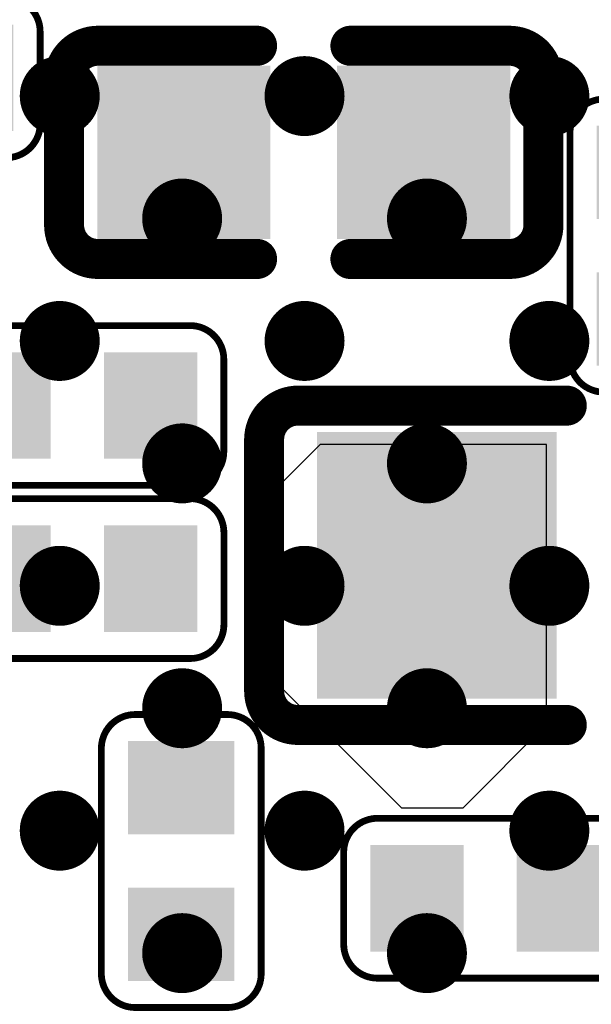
# Model space of a CAD drawing. Header units: millimetres. Extents: x -47 to 199, y -56 to 203.
# Tile 126 of 157: x 79.67 to 81.82, y 182.7 to 186.4. Entities that reach past the tile are written whole.
import ezdxf

# ---------------------------------------------------------------- set-up
doc = ezdxf.new("R2010")
doc.units = ezdxf.units.MM
doc.header["$LTSCALE"] = 1.21
doc.header["$MEASUREMENT"] = 0
doc.layers.get('0').update_dxf_attribs({"linetype": 'CONTINUOUS'})
for name, color, linetype in [('BottomLayer', 5, 'CONTINUOUS'), ('BottomOverlay', 54, 'CONTINUOUS'), ('BottomPaste', 16, 'CONTINUOUS'), ('BottomSolder', 6, 'CONTINUOUS'), ('TopLayer', 1, 'CONTINUOUS'), ('TopPaste', 8, 'CONTINUOUS'), ('TopSolder', 216, 'CONTINUOUS')]:
    doc.layers.add(name, color=color, linetype=linetype)

# ---------------------------------------------------------------- blocks, each defined once
blk = doc.blocks.new('C0402_B_330')
at = {"layer": 'BottomLayer'}
for points in [[(-0.02855, -0.01083), (-0.00689, -0.01083), (-0.02855, 0.01083), (-0.00689, 0.01083)], [(0.00689, -0.01083), (0.02855, -0.01083), (0.00689, 0.01083), (0.02855, 0.01083)]]:
    blk.add_solid(points, dxfattribs=at)
at = {"layer": 'BottomOverlay', "const_width": 0.00591}
for points in [[(-0.03543, 0.01076, -0.414214), (-0.03043, 0.01576)], [(0.03043, 0.01576, -0.414214), (0.03543, 0.01076)], [(-0.03043, -0.01575, -0.414214), (-0.03543, -0.01075)], [(0.03543, -0.01075, -0.414214), (0.03043, -0.01575)]]:
    blk.add_lwpolyline(points, format="xyb", dxfattribs=at)
for points in [[(-0.03043, 0.01576), (-0.0069, 0.01576)], [(0.0069, 0.01576), (0.03043, 0.01576)], [(-0.03543, -0.01075), (-0.03543, 0.01076)], [(0.03543, -0.01075), (0.03543, 0.01076)], [(-0.03043, -0.01575), (-0.0069, -0.01575)], [(0.0069, -0.01575), (0.03043, -0.01575)]]:
    blk.add_lwpolyline(points, dxfattribs=at)
at = {"layer": 'BottomOverlay', "const_width": 0.00296}
for points in [[(-0.03191, 0.01576, 1), (-0.02895, 0.01576, 1)], [(-0.03191, 0.01576, 1), (-0.02895, 0.01576, 1)], [(-0.00838, 0.01576, 1), (-0.00542, 0.01576, 1)], [(0.00542, 0.01576, 1), (0.00838, 0.01576, 1)], [(0.02895, 0.01576, 1), (0.03191, 0.01576, 1)], [(0.02895, 0.01576, 1), (0.03191, 0.01576, 1)], [(-0.03691, 0.01076, 1), (-0.03395, 0.01076, 1)], [(-0.03691, 0.01076, 1), (-0.03395, 0.01076, 1)], [(0.03395, 0.01076, 1), (0.03691, 0.01076, 1)], [(0.03395, 0.01076, 1), (0.03691, 0.01076, 1)], [(-0.03691, -0.01075, 1), (-0.03395, -0.01075, 1)], [(-0.03691, -0.01075, 1), (-0.03395, -0.01075, 1)], [(0.03395, -0.01075, 1), (0.03691, -0.01075, 1)], [(0.03395, -0.01075, 1), (0.03691, -0.01075, 1)], [(-0.03191, -0.01575, 1), (-0.02895, -0.01575, 1)], [(-0.03191, -0.01575, 1), (-0.02895, -0.01575, 1)], [(-0.00838, -0.01575, 1), (-0.00542, -0.01575, 1)], [(0.00542, -0.01575, 1), (0.00838, -0.01575, 1)], [(0.02895, -0.01575, 1), (0.03191, -0.01575, 1)], [(0.02895, -0.01575, 1), (0.03191, -0.01575, 1)]]:
    blk.add_lwpolyline(points, format="xyb", close=True, dxfattribs=at)
at = {"layer": 'BottomPaste'}
for points in [[(-0.02855, -0.01083), (-0.00689, -0.01083), (-0.02855, 0.01083), (-0.00689, 0.01083)], [(0.00689, -0.01083), (0.02855, -0.01083), (0.00689, 0.01083), (0.02855, 0.01083)]]:
    blk.add_solid(points, dxfattribs=at)
at = {"layer": 'BottomSolder'}
for points in [[(-0.03052, -0.0128), (-0.00493, -0.0128), (-0.03052, 0.0128), (-0.00493, 0.0128)], [(0.00493, -0.0128), (0.03052, -0.0128), (0.00493, 0.0128), (0.03052, 0.0128)]]:
    blk.add_solid(points, dxfattribs=at)
blk = doc.blocks.new('C0201_B_332')
at = {"layer": 'BottomLayer'}
for points in [[(-0.01575, 0.00591), (-0.01575, -0.00591), (-0.00591, 0.00591), (-0.00591, -0.00591)], [(0.00591, 0.00591), (0.00591, -0.00591), (0.01575, 0.00591), (0.01575, -0.00591)]]:
    blk.add_solid(points, dxfattribs=at)
at = {"layer": 'BottomOverlay', "const_width": 0.001}
for points in [[(-0.02165, 0.00682, -0.414214), (-0.01665, 0.01182)], [(0.01666, 0.01182, -0.414214), (0.02166, 0.00682)], [(-0.01665, -0.01181, -0.414214), (-0.02165, -0.00681)], [(0.02166, -0.00681, -0.414214), (0.01666, -0.01181)]]:
    blk.add_lwpolyline(points, format="xyb", dxfattribs=at)
for points in [[(-0.01665, 0.01182), (0.01666, 0.01182)], [(-0.02165, -0.00681), (-0.02165, 0.00682)], [(0.02166, -0.00681), (0.02166, 0.00682)], [(-0.01665, -0.01181), (0.01666, -0.01181)]]:
    blk.add_lwpolyline(points, dxfattribs=at)
at = {"layer": 'BottomOverlay', "const_width": 0.0005}
for points in [[(-0.0169, 0.01182, 1), (-0.0164, 0.01182, 1)], [(-0.0169, 0.01182, 1), (-0.0164, 0.01182, 1)], [(0.01641, 0.01182, 1), (0.01691, 0.01182, 1)], [(0.01641, 0.01182, 1), (0.01691, 0.01182, 1)], [(-0.0219, 0.00682, 1), (-0.0214, 0.00682, 1)], [(-0.0219, 0.00682, 1), (-0.0214, 0.00682, 1)], [(0.02141, 0.00682, 1), (0.02191, 0.00682, 1)], [(0.02141, 0.00682, 1), (0.02191, 0.00682, 1)], [(-0.0219, -0.00681, 1), (-0.0214, -0.00681, 1)], [(-0.0219, -0.00681, 1), (-0.0214, -0.00681, 1)], [(0.02141, -0.00681, 1), (0.02191, -0.00681, 1)], [(0.02141, -0.00681, 1), (0.02191, -0.00681, 1)], [(-0.0169, -0.01181, 1), (-0.0164, -0.01181, 1)], [(-0.0169, -0.01181, 1), (-0.0164, -0.01181, 1)], [(0.01641, -0.01181, 1), (0.01691, -0.01181, 1)], [(0.01641, -0.01181, 1), (0.01691, -0.01181, 1)]]:
    blk.add_lwpolyline(points, format="xyb", close=True, dxfattribs=at)
at = {"layer": 'BottomPaste'}
for points in [[(-0.01575, 0.00591), (-0.01575, -0.00591), (-0.00591, 0.00591), (-0.00591, -0.00591)], [(0.00591, 0.00591), (0.00591, -0.00591), (0.01575, 0.00591), (0.01575, -0.00591)]]:
    blk.add_solid(points, dxfattribs=at)
at = {"layer": 'BottomSolder'}
for points in [[(-0.01772, 0.00787), (-0.01772, -0.00787), (-0.00394, 0.00787), (-0.00394, -0.00787)], [(0.00394, 0.00787), (0.00394, -0.00787), (0.01772, 0.00787), (0.01772, -0.00787)]]:
    blk.add_solid(points, dxfattribs=at)
blk = doc.blocks.new('C0201_B_348')
at = {"layer": 'BottomLayer'}
for points in [[(-0.01575, 0.00591), (-0.01575, -0.00591), (-0.00591, 0.00591), (-0.00591, -0.00591)], [(0.00591, 0.00591), (0.00591, -0.00591), (0.01575, 0.00591), (0.01575, -0.00591)]]:
    blk.add_solid(points, dxfattribs=at)
at = {"layer": 'BottomOverlay', "const_width": 0.001}
for points in [[(-0.02165, 0.00682, -0.414214), (-0.01665, 0.01182)], [(0.01666, 0.01182, -0.414214), (0.02166, 0.00682)], [(-0.01665, -0.01181, -0.414214), (-0.02165, -0.00681)], [(0.02166, -0.00681, -0.414214), (0.01666, -0.01181)]]:
    blk.add_lwpolyline(points, format="xyb", dxfattribs=at)
for points in [[(0.01666, 0.01182), (-0.01665, 0.01182)], [(-0.02165, 0.00682), (-0.02165, -0.00681)], [(0.02166, 0.00682), (0.02166, -0.00681)], [(0.01666, -0.01181), (-0.01665, -0.01181)]]:
    blk.add_lwpolyline(points, dxfattribs=at)
at = {"layer": 'BottomOverlay', "const_width": 0.0005}
for points in [[(-0.0169, 0.01182, 1), (-0.0164, 0.01182, 1)], [(-0.0169, 0.01182, 1), (-0.0164, 0.01182, 1)], [(0.01641, 0.01182, 1), (0.01691, 0.01182, 1)], [(0.01641, 0.01182, 1), (0.01691, 0.01182, 1)], [(-0.0219, 0.00682, 1), (-0.0214, 0.00682, 1)], [(-0.0219, 0.00682, 1), (-0.0214, 0.00682, 1)], [(0.02141, 0.00682, 1), (0.02191, 0.00682, 1)], [(0.02141, 0.00682, 1), (0.02191, 0.00682, 1)], [(-0.0219, -0.00681, 1), (-0.0214, -0.00681, 1)], [(-0.0219, -0.00681, 1), (-0.0214, -0.00681, 1)], [(0.02141, -0.00681, 1), (0.02191, -0.00681, 1)], [(0.02141, -0.00681, 1), (0.02191, -0.00681, 1)], [(-0.0169, -0.01181, 1), (-0.0164, -0.01181, 1)], [(-0.0169, -0.01181, 1), (-0.0164, -0.01181, 1)], [(0.01641, -0.01181, 1), (0.01691, -0.01181, 1)], [(0.01641, -0.01181, 1), (0.01691, -0.01181, 1)]]:
    blk.add_lwpolyline(points, format="xyb", close=True, dxfattribs=at)
at = {"layer": 'BottomPaste'}
for points in [[(-0.01575, 0.00591), (-0.01575, -0.00591), (-0.00591, 0.00591), (-0.00591, -0.00591)], [(0.00591, 0.00591), (0.00591, -0.00591), (0.01575, 0.00591), (0.01575, -0.00591)]]:
    blk.add_solid(points, dxfattribs=at)
at = {"layer": 'BottomSolder'}
for points in [[(-0.01772, 0.00787), (-0.01772, -0.00787), (-0.00394, 0.00787), (-0.00394, -0.00787)], [(0.00394, 0.00787), (0.00394, -0.00787), (0.01772, 0.00787), (0.01772, -0.00787)]]:
    blk.add_solid(points, dxfattribs=at)
blk = doc.blocks.new('C0201_B_351')
at = {"layer": 'BottomLayer'}
for points in [[(-0.01575, 0.00591), (-0.01575, -0.00591), (-0.00591, 0.00591), (-0.00591, -0.00591)], [(0.00591, 0.00591), (0.00591, -0.00591), (0.01575, 0.00591), (0.01575, -0.00591)]]:
    blk.add_solid(points, dxfattribs=at)
at = {"layer": 'BottomOverlay', "const_width": 0.001}
for points in [[(-0.02165, 0.00682, -0.414214), (-0.01665, 0.01182)], [(0.01666, 0.01182, -0.414214), (0.02166, 0.00682)], [(-0.01665, -0.01181, -0.414214), (-0.02165, -0.00681)], [(0.02166, -0.00681, -0.414214), (0.01666, -0.01181)]]:
    blk.add_lwpolyline(points, format="xyb", dxfattribs=at)
for points in [[(-0.01665, 0.01182), (0.01666, 0.01182)], [(-0.02165, 0.00682), (-0.02165, -0.00681)], [(0.02166, 0.00682), (0.02166, -0.00681)], [(-0.01665, -0.01181), (0.01666, -0.01181)]]:
    blk.add_lwpolyline(points, dxfattribs=at)
at = {"layer": 'BottomOverlay', "const_width": 0.0005}
for points in [[(-0.0169, 0.01182, 1), (-0.0164, 0.01182, 1)], [(-0.0169, 0.01182, 1), (-0.0164, 0.01182, 1)], [(0.01641, 0.01182, 1), (0.01691, 0.01182, 1)], [(0.01641, 0.01182, 1), (0.01691, 0.01182, 1)], [(-0.0219, 0.00682, 1), (-0.0214, 0.00682, 1)], [(-0.0219, 0.00682, 1), (-0.0214, 0.00682, 1)], [(0.02141, 0.00682, 1), (0.02191, 0.00682, 1)], [(0.02141, 0.00682, 1), (0.02191, 0.00682, 1)], [(-0.0219, -0.00681, 1), (-0.0214, -0.00681, 1)], [(-0.0219, -0.00681, 1), (-0.0214, -0.00681, 1)], [(0.02141, -0.00681, 1), (0.02191, -0.00681, 1)], [(0.02141, -0.00681, 1), (0.02191, -0.00681, 1)], [(-0.0169, -0.01181, 1), (-0.0164, -0.01181, 1)], [(-0.0169, -0.01181, 1), (-0.0164, -0.01181, 1)], [(0.01641, -0.01181, 1), (0.01691, -0.01181, 1)], [(0.01641, -0.01181, 1), (0.01691, -0.01181, 1)]]:
    blk.add_lwpolyline(points, format="xyb", close=True, dxfattribs=at)
at = {"layer": 'BottomPaste'}
for points in [[(-0.01575, 0.00591), (-0.01575, -0.00591), (-0.00591, 0.00591), (-0.00591, -0.00591)], [(0.00591, 0.00591), (0.00591, -0.00591), (0.01575, 0.00591), (0.01575, -0.00591)]]:
    blk.add_solid(points, dxfattribs=at)
at = {"layer": 'BottomSolder'}
for points in [[(-0.01772, 0.00787), (-0.01772, -0.00787), (-0.00394, 0.00787), (-0.00394, -0.00787)], [(0.00394, 0.00787), (0.00394, -0.00787), (0.01772, 0.00787), (0.01772, -0.00787)]]:
    blk.add_solid(points, dxfattribs=at)
blk = doc.blocks.new('C0201_B_361')
at = {"layer": 'BottomLayer'}
for points in [[(-0.01575, 0.00591), (-0.01575, -0.00591), (-0.00591, 0.00591), (-0.00591, -0.00591)], [(0.00591, 0.00591), (0.00591, -0.00591), (0.01575, 0.00591), (0.01575, -0.00591)]]:
    blk.add_solid(points, dxfattribs=at)
at = {"layer": 'BottomOverlay', "const_width": 0.001}
for points in [[(-0.02165, 0.00682, -0.414214), (-0.01665, 0.01182)], [(0.01666, 0.01182, -0.414214), (0.02166, 0.00682)], [(-0.01665, -0.01181, -0.414214), (-0.02165, -0.00681)], [(0.02166, -0.00681, -0.414214), (0.01666, -0.01181)]]:
    blk.add_lwpolyline(points, format="xyb", dxfattribs=at)
for points in [[(-0.01665, 0.01182), (0.01666, 0.01182)], [(-0.02165, -0.00681), (-0.02165, 0.00682)], [(0.02166, -0.00681), (0.02166, 0.00682)], [(-0.01665, -0.01181), (0.01666, -0.01181)]]:
    blk.add_lwpolyline(points, dxfattribs=at)
at = {"layer": 'BottomOverlay', "const_width": 0.0005}
for points in [[(-0.0169, 0.01182, 1), (-0.0164, 0.01182, 1)], [(-0.0169, 0.01182, 1), (-0.0164, 0.01182, 1)], [(0.01641, 0.01182, 1), (0.01691, 0.01182, 1)], [(0.01641, 0.01182, 1), (0.01691, 0.01182, 1)], [(-0.0219, 0.00682, 1), (-0.0214, 0.00682, 1)], [(-0.0219, 0.00682, 1), (-0.0214, 0.00682, 1)], [(0.02141, 0.00682, 1), (0.02191, 0.00682, 1)], [(0.02141, 0.00682, 1), (0.02191, 0.00682, 1)], [(-0.0219, -0.00681, 1), (-0.0214, -0.00681, 1)], [(-0.0219, -0.00681, 1), (-0.0214, -0.00681, 1)], [(0.02141, -0.00681, 1), (0.02191, -0.00681, 1)], [(0.02141, -0.00681, 1), (0.02191, -0.00681, 1)], [(-0.0169, -0.01181, 1), (-0.0164, -0.01181, 1)], [(-0.0169, -0.01181, 1), (-0.0164, -0.01181, 1)], [(0.01641, -0.01181, 1), (0.01691, -0.01181, 1)], [(0.01641, -0.01181, 1), (0.01691, -0.01181, 1)]]:
    blk.add_lwpolyline(points, format="xyb", close=True, dxfattribs=at)
at = {"layer": 'BottomPaste'}
for points in [[(-0.01575, 0.00591), (-0.01575, -0.00591), (-0.00591, 0.00591), (-0.00591, -0.00591)], [(0.00591, 0.00591), (0.00591, -0.00591), (0.01575, 0.00591), (0.01575, -0.00591)]]:
    blk.add_solid(points, dxfattribs=at)
at = {"layer": 'BottomSolder'}
for points in [[(-0.01772, 0.00787), (-0.01772, -0.00787), (-0.00394, 0.00787), (-0.00394, -0.00787)], [(0.00394, 0.00787), (0.00394, -0.00787), (0.01772, 0.00787), (0.01772, -0.00787)]]:
    blk.add_solid(points, dxfattribs=at)
blk = doc.blocks.new('C0603_B_383')
at = {"layer": 'BottomLayer'}
for points in [[(-0.04331, 0.01772), (-0.04331, -0.01772), (-0.01181, 0.01772), (-0.01181, -0.01772)], [(0.01181, 0.01772), (0.01181, -0.01772), (0.04331, 0.01772), (0.04331, -0.01772)]]:
    blk.add_solid(points, dxfattribs=at)
at = {"layer": 'BottomOverlay', "const_width": 0.00591}
for points in [[(-0.0531, 0.0186, -0.414214), (-0.0481, 0.0236)], [(0.0481, 0.0236, -0.414214), (0.0531, 0.0186)], [(-0.0481, -0.0236, -0.414214), (-0.0531, -0.0186)], [(0.0531, -0.0186, -0.414214), (0.0481, -0.0236)]]:
    blk.add_lwpolyline(points, format="xyb", dxfattribs=at)
for points in [[(-0.0481, 0.0236), (-0.00836, 0.0236)], [(0.00902, 0.0236), (0.0481, 0.0236)], [(-0.0531, -0.0186), (-0.0531, 0.0186)], [(0.0531, -0.0186), (0.0531, 0.0186)], [(-0.0481, -0.0236), (-0.00836, -0.0236)], [(0.00902, -0.0236), (0.0481, -0.0236)]]:
    blk.add_lwpolyline(points, dxfattribs=at)
at = {"layer": 'BottomOverlay', "const_width": 0.00296}
for points in [[(-0.04958, 0.0236, 1), (-0.04662, 0.0236, 1)], [(-0.04958, 0.0236, 1), (-0.04662, 0.0236, 1)], [(-0.00984, 0.0236, 1), (-0.00688, 0.0236, 1)], [(0.00754, 0.0236, 1), (0.0105, 0.0236, 1)], [(0.04662, 0.0236, 1), (0.04958, 0.0236, 1)], [(0.04662, 0.0236, 1), (0.04958, 0.0236, 1)], [(-0.05458, 0.0186, 1), (-0.05162, 0.0186, 1)], [(-0.05458, 0.0186, 1), (-0.05162, 0.0186, 1)], [(0.05162, 0.0186, 1), (0.05458, 0.0186, 1)], [(0.05162, 0.0186, 1), (0.05458, 0.0186, 1)], [(-0.05458, -0.0186, 1), (-0.05162, -0.0186, 1)], [(-0.05458, -0.0186, 1), (-0.05162, -0.0186, 1)], [(0.05162, -0.0186, 1), (0.05458, -0.0186, 1)], [(0.05162, -0.0186, 1), (0.05458, -0.0186, 1)], [(-0.04958, -0.0236, 1), (-0.04662, -0.0236, 1)], [(-0.04958, -0.0236, 1), (-0.04662, -0.0236, 1)], [(-0.00984, -0.0236, 1), (-0.00688, -0.0236, 1)], [(0.00754, -0.0236, 1), (0.0105, -0.0236, 1)], [(0.04662, -0.0236, 1), (0.04958, -0.0236, 1)], [(0.04662, -0.0236, 1), (0.04958, -0.0236, 1)]]:
    blk.add_lwpolyline(points, format="xyb", close=True, dxfattribs=at)
at = {"layer": 'BottomPaste'}
for points in [[(-0.04331, 0.01772), (-0.04331, -0.01772), (-0.01181, 0.01772), (-0.01181, -0.01772)], [(0.01181, 0.01772), (0.01181, -0.01772), (0.04331, 0.01772), (0.04331, -0.01772)]]:
    blk.add_solid(points, dxfattribs=at)
at = {"layer": 'BottomSolder'}
for points in [[(-0.04528, 0.01969), (-0.04528, -0.01969), (-0.00984, 0.01969), (-0.00984, -0.01969)], [(0.00984, 0.01969), (0.00984, -0.01969), (0.04528, 0.01969), (0.04528, -0.01969)]]:
    blk.add_solid(points, dxfattribs=at)
blk = doc.blocks.new('C0201_B_384')
at = {"layer": 'BottomLayer'}
for points in [[(-0.01575, 0.00591), (-0.01575, -0.00591), (-0.00591, 0.00591), (-0.00591, -0.00591)], [(0.00591, 0.00591), (0.00591, -0.00591), (0.01575, 0.00591), (0.01575, -0.00591)]]:
    blk.add_solid(points, dxfattribs=at)
at = {"layer": 'BottomOverlay', "const_width": 0.001}
for points in [[(-0.02165, 0.00682, -0.414214), (-0.01665, 0.01182)], [(0.01666, 0.01182, -0.414214), (0.02166, 0.00682)], [(-0.01665, -0.01181, -0.414214), (-0.02165, -0.00681)], [(0.02166, -0.00681, -0.414214), (0.01666, -0.01181)]]:
    blk.add_lwpolyline(points, format="xyb", dxfattribs=at)
for points in [[(-0.01665, 0.01182), (0.01666, 0.01182)], [(-0.02165, -0.00681), (-0.02165, 0.00682)], [(0.02166, -0.00681), (0.02166, 0.00682)], [(-0.01665, -0.01181), (0.01666, -0.01181)]]:
    blk.add_lwpolyline(points, dxfattribs=at)
at = {"layer": 'BottomOverlay', "const_width": 0.0005}
for points in [[(-0.0169, 0.01182, 1), (-0.0164, 0.01182, 1)], [(-0.0169, 0.01182, 1), (-0.0164, 0.01182, 1)], [(0.01641, 0.01182, 1), (0.01691, 0.01182, 1)], [(0.01641, 0.01182, 1), (0.01691, 0.01182, 1)], [(-0.0219, 0.00682, 1), (-0.0214, 0.00682, 1)], [(-0.0219, 0.00682, 1), (-0.0214, 0.00682, 1)], [(0.02141, 0.00682, 1), (0.02191, 0.00682, 1)], [(0.02141, 0.00682, 1), (0.02191, 0.00682, 1)], [(-0.0219, -0.00681, 1), (-0.0214, -0.00681, 1)], [(-0.0219, -0.00681, 1), (-0.0214, -0.00681, 1)], [(0.02141, -0.00681, 1), (0.02191, -0.00681, 1)], [(0.02141, -0.00681, 1), (0.02191, -0.00681, 1)], [(-0.0169, -0.01181, 1), (-0.0164, -0.01181, 1)], [(-0.0169, -0.01181, 1), (-0.0164, -0.01181, 1)], [(0.01641, -0.01181, 1), (0.01691, -0.01181, 1)], [(0.01641, -0.01181, 1), (0.01691, -0.01181, 1)]]:
    blk.add_lwpolyline(points, format="xyb", close=True, dxfattribs=at)
at = {"layer": 'BottomPaste'}
for points in [[(-0.01575, 0.00591), (-0.01575, -0.00591), (-0.00591, 0.00591), (-0.00591, -0.00591)], [(0.00591, 0.00591), (0.00591, -0.00591), (0.01575, 0.00591), (0.01575, -0.00591)]]:
    blk.add_solid(points, dxfattribs=at)
at = {"layer": 'BottomSolder'}
for points in [[(-0.01772, 0.00787), (-0.01772, -0.00787), (-0.00394, 0.00787), (-0.00394, -0.00787)], [(0.00394, 0.00787), (0.00394, -0.00787), (0.01772, 0.00787), (0.01772, -0.00787)]]:
    blk.add_solid(points, dxfattribs=at)
blk = doc.blocks.new('C0201_B_395')
at = {"layer": 'BottomLayer'}
for points in [[(-0.01575, 0.00591), (-0.01575, -0.00591), (-0.00591, 0.00591), (-0.00591, -0.00591)], [(0.00591, 0.00591), (0.00591, -0.00591), (0.01575, 0.00591), (0.01575, -0.00591)]]:
    blk.add_solid(points, dxfattribs=at)
at = {"layer": 'BottomOverlay', "const_width": 0.001}
for points in [[(-0.02165, 0.00682, -0.414214), (-0.01665, 0.01182)], [(0.01666, 0.01182, -0.414214), (0.02166, 0.00682)], [(-0.01665, -0.01181, -0.414214), (-0.02165, -0.00681)], [(0.02166, -0.00681, -0.414214), (0.01666, -0.01181)]]:
    blk.add_lwpolyline(points, format="xyb", dxfattribs=at)
for points in [[(0.01666, 0.01182), (-0.01665, 0.01182)], [(-0.02165, -0.00681), (-0.02165, 0.00682)], [(0.02166, -0.00681), (0.02166, 0.00682)], [(0.01666, -0.01181), (-0.01665, -0.01181)]]:
    blk.add_lwpolyline(points, dxfattribs=at)
at = {"layer": 'BottomOverlay', "const_width": 0.0005}
for points in [[(-0.0169, 0.01182, 1), (-0.0164, 0.01182, 1)], [(-0.0169, 0.01182, 1), (-0.0164, 0.01182, 1)], [(0.01641, 0.01182, 1), (0.01691, 0.01182, 1)], [(0.01641, 0.01182, 1), (0.01691, 0.01182, 1)], [(-0.0219, 0.00682, 1), (-0.0214, 0.00682, 1)], [(-0.0219, 0.00682, 1), (-0.0214, 0.00682, 1)], [(0.02141, 0.00682, 1), (0.02191, 0.00682, 1)], [(0.02141, 0.00682, 1), (0.02191, 0.00682, 1)], [(-0.0219, -0.00681, 1), (-0.0214, -0.00681, 1)], [(-0.0219, -0.00681, 1), (-0.0214, -0.00681, 1)], [(0.02141, -0.00681, 1), (0.02191, -0.00681, 1)], [(0.02141, -0.00681, 1), (0.02191, -0.00681, 1)], [(-0.0169, -0.01181, 1), (-0.0164, -0.01181, 1)], [(-0.0169, -0.01181, 1), (-0.0164, -0.01181, 1)], [(0.01641, -0.01181, 1), (0.01691, -0.01181, 1)], [(0.01641, -0.01181, 1), (0.01691, -0.01181, 1)]]:
    blk.add_lwpolyline(points, format="xyb", close=True, dxfattribs=at)
at = {"layer": 'BottomPaste'}
for points in [[(-0.01575, 0.00591), (-0.01575, -0.00591), (-0.00591, 0.00591), (-0.00591, -0.00591)], [(0.00591, 0.00591), (0.00591, -0.00591), (0.01575, 0.00591), (0.01575, -0.00591)]]:
    blk.add_solid(points, dxfattribs=at)
at = {"layer": 'BottomSolder'}
for points in [[(-0.01772, 0.00787), (-0.01772, -0.00787), (-0.00394, 0.00787), (-0.00394, -0.00787)], [(0.00394, 0.00787), (0.00394, -0.00787), (0.01772, 0.00787), (0.01772, -0.00787)]]:
    blk.add_solid(points, dxfattribs=at)
blk = doc.blocks.new('BGA565_15R50_14R40_0R90_402')
at = {"layer": 'TopLayer', "const_width": 0.00492}
for points in [[(-0.04085, 0.14075, 1), (-0.03593, 0.14075, 1)], [(-0.01526, 0.14075, 1), (-0.01033, 0.14075, 1)], [(-0.06644, 0.11516, 1), (-0.06152, 0.11516, 1)], [(-0.04085, 0.11516, 1), (-0.03593, 0.11516, 1)], [(-0.01526, 0.11516, 1), (-0.01033, 0.11516, 1)], [(0.01033, 0.11516, 1), (0.01526, 0.11516, 1)], [(-0.06644, 0.08957, 1), (-0.06152, 0.08957, 1)], [(-0.04085, 0.08957, 1), (-0.03593, 0.08957, 1)], [(-0.01526, 0.08957, 1), (-0.01033, 0.08957, 1)], [(0.01033, 0.08957, 1), (0.01526, 0.08957, 1)], [(0.03593, 0.08957, 1), (0.04085, 0.08957, 1)], [(-0.04085, 0.06398, 1), (-0.03593, 0.06398, 1)], [(-0.01526, 0.06398, 1), (-0.01033, 0.06398, 1)], [(0.01033, 0.06398, 1), (0.01526, 0.06398, 1)], [(0.03593, 0.06398, 1), (0.04085, 0.06398, 1)], [(0.06152, 0.06398, 1), (0.06644, 0.06398, 1)], [(-0.01526, 0.03839, 1), (-0.01033, 0.03839, 1)], [(0.01033, 0.03839, 1), (0.01526, 0.03839, 1)], [(0.03593, 0.03839, 1), (0.04085, 0.03839, 1)], [(0.01033, 0.0128, 1), (0.01526, 0.0128, 1)]]:
    blk.add_lwpolyline(points, format="xyb", close=True, dxfattribs=at)
at = {"layer": 'TopPaste', "const_width": 0.00492}
for points in [[(-0.04085, 0.14075, 1), (-0.03593, 0.14075, 1)], [(-0.01526, 0.14075, 1), (-0.01033, 0.14075, 1)], [(-0.06644, 0.11516, 1), (-0.06152, 0.11516, 1)], [(-0.04085, 0.11516, 1), (-0.03593, 0.11516, 1)], [(-0.01526, 0.11516, 1), (-0.01033, 0.11516, 1)], [(0.01033, 0.11516, 1), (0.01526, 0.11516, 1)], [(-0.06644, 0.08957, 1), (-0.06152, 0.08957, 1)], [(-0.04085, 0.08957, 1), (-0.03593, 0.08957, 1)], [(-0.01526, 0.08957, 1), (-0.01033, 0.08957, 1)], [(0.01033, 0.08957, 1), (0.01526, 0.08957, 1)], [(0.03593, 0.08957, 1), (0.04085, 0.08957, 1)], [(-0.04085, 0.06398, 1), (-0.03593, 0.06398, 1)], [(-0.01526, 0.06398, 1), (-0.01033, 0.06398, 1)], [(0.01033, 0.06398, 1), (0.01526, 0.06398, 1)], [(0.03593, 0.06398, 1), (0.04085, 0.06398, 1)], [(0.06152, 0.06398, 1), (0.06644, 0.06398, 1)], [(-0.01526, 0.03839, 1), (-0.01033, 0.03839, 1)], [(0.01033, 0.03839, 1), (0.01526, 0.03839, 1)], [(0.03593, 0.03839, 1), (0.04085, 0.03839, 1)], [(0.01033, 0.0128, 1), (0.01526, 0.0128, 1)]]:
    blk.add_lwpolyline(points, format="xyb", close=True, dxfattribs=at)
at = {"layer": 'TopSolder', "const_width": 0.00591}
for points in [[(-0.04134, 0.14075, 1), (-0.03543, 0.14075, 1)], [(-0.01575, 0.14075, 1), (-0.00984, 0.14075, 1)], [(-0.06693, 0.11516, 1), (-0.06102, 0.11516, 1)], [(-0.04134, 0.11516, 1), (-0.03543, 0.11516, 1)], [(-0.01575, 0.11516, 1), (-0.00984, 0.11516, 1)], [(0.00984, 0.11516, 1), (0.01575, 0.11516, 1)], [(-0.06693, 0.08957, 1), (-0.06102, 0.08957, 1)], [(-0.04134, 0.08957, 1), (-0.03543, 0.08957, 1)], [(-0.01575, 0.08957, 1), (-0.00984, 0.08957, 1)], [(0.00984, 0.08957, 1), (0.01575, 0.08957, 1)], [(0.03543, 0.08957, 1), (0.04134, 0.08957, 1)], [(-0.04134, 0.06398, 1), (-0.03543, 0.06398, 1)], [(-0.01575, 0.06398, 1), (-0.00984, 0.06398, 1)], [(0.00984, 0.06398, 1), (0.01575, 0.06398, 1)], [(0.03543, 0.06398, 1), (0.04134, 0.06398, 1)], [(0.06102, 0.06398, 1), (0.06693, 0.06398, 1)], [(-0.01575, 0.03839, 1), (-0.00984, 0.03839, 1)], [(0.00984, 0.03839, 1), (0.01575, 0.03839, 1)], [(0.03543, 0.03839, 1), (0.04134, 0.03839, 1)], [(0.00984, 0.0128, 1), (0.01575, 0.0128, 1)]]:
    blk.add_lwpolyline(points, format="xyb", close=True, dxfattribs=at)

msp = doc.modelspace()

# ---------------------------------------------------------------- linework, layer by layer
at = {"layer": 'BottomLayer'}
for p, q in [((80.8025, 184.8016), (80.6525, 184.6516)), ((81.6525, 184.8016), (80.8025, 184.8016)), ((81.6525, 183.7516), (81.6525, 184.8016)), ((80.6525, 184.6516), (80.6525, 183.8941)), ((80.6525, 183.8941), (81.1079, 183.4387)), ((81.3396, 183.4387), (81.6525, 183.7516)), ((81.1079, 183.4387), (81.3396, 183.4387))]:
    msp.add_line(p, q, dxfattribs=at)

# ---------------------------------------------------------------- block references
at = {"xscale": 25.4, "yscale": 25.4, "zscale": 25.4}
for name, p, rotation in [('BGA565_15R50_14R40_0R90_402', (82.1224, 186.1101), 135.0000000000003), ('C0201_B_395', (82.0405, 185.5486), 90), ('C0201_B_348', (79.8905, 184.9486), 180), ('C0201_B_351', (80.2805, 183.2386), 270)]:
    msp.add_blockref(name, p, dxfattribs=dict(at, rotation=rotation))
for name, p in [('C0201_B_332', (79.2005, 186.1786)), ('C0402_B_330', (80.7405, 185.8986)), ('C0603_B_383', (81.9405, 184.3486)), ('C0201_B_361', (79.8905, 184.2986)), ('C0201_B_384', (81.4405, 183.0986))]:
    msp.add_blockref(name, p, dxfattribs=at)

doc.saveas('drawing.dxf')
